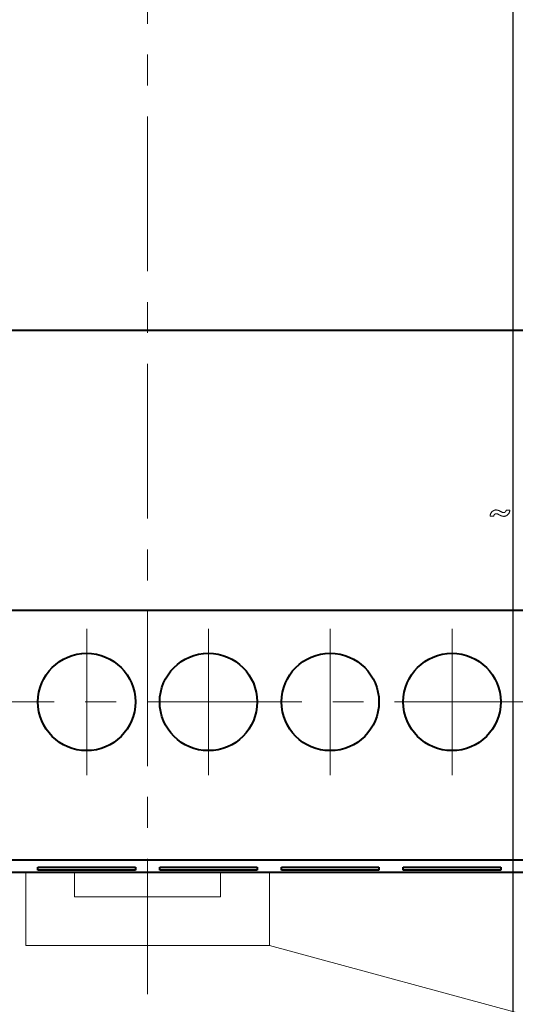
# Model space of a CAD drawing. Header units: millimetres. Extents: x 2146 to 2591, y 1129 to 1436.
# Tile 4 of 15: x 2230 to 2251, y 1270 to 1311. Entities that reach past the tile are written whole.
import ezdxf
from ezdxf.lldxf.tags import DXFTag

# ---------------------------------------------------------------- set-up
doc = ezdxf.new("R2010")
doc.units = ezdxf.units.MM
doc.linetypes.add('ACAD_ISO05W100', pattern=[33, 24, -3, 0, -3, 0, -3])
doc.linetypes.add('CENTER', pattern=[10.16, 6.35, -1.27, 1.27, -1.27])
for name, color, linetype, lineweight in [('help', 4, 'New Line1', 15), ('main', 5, 'Continuous', 40), ('size', 7, 'Continuous', 13), ('text', 7, 'Continuous', 18), ('ОСЕВЫЕ', 1, 'CENTER', 15)]:
    doc.layers.add(name, color=color, linetype=linetype, lineweight=lineweight)
doc.styles.add('K5_TEXTSTYLE', font='win_eskd.shx', dxfattribs={"width": 0.8, "oblique": 15, "height": 3.5})
tags = doc.linetypes.add('New Line1', pattern=[0.8, 0.5, -0.3]).pattern_tags.tags
tags[6:7] = [DXFTag(74, 4), DXFTag(75, 0), DXFTag(340, '0'), DXFTag(46, 1.0), DXFTag(50, 0.0), DXFTag(44, 0.0), DXFTag(45, 0.0)]
tags[4:5] = [DXFTag(74, 4), DXFTag(75, 0), DXFTag(340, '0'), DXFTag(46, 1.0), DXFTag(50, 0.0), DXFTag(44, 0.0), DXFTag(45, 0.0)]
doc.dimstyles.new('ISO-25', dxfattribs={"dimtxt": 3.5, "dimasz": 4, "dimexe": 1.25, "dimexo": 0.625, "dimgap": 1, "dimtad": 1, "dimdec": 1, "dimrnd": 0.5, "dimtxsty": 'K5_TEXTSTYLE', "dimcen": 0, "dimclrd": 256, "dimclrt": 256, "dimadec": 0, "dimazin": 2, "dimtfac": 1, "dimtdec": 1, "dimtmove": 0, "dimatfit": 1, "dimfxl": 1, "dimlwd": -1, "dimarcsym": 2})

# ---------------------------------------------------------------- blocks, each defined once
blk = doc.blocks.new('*D31')
at = {"layer": 'Defpoints', "color": 0, "transparency": 16777216}
for p in [(2220.619, 1327.102), (2250.619, 1327.102), (2250.619, 1250.702)]:
    blk.add_point(p, dxfattribs=at)
at = {"layer": 'size', "color": 0, "lineweight": -2, "transparency": 16777216}
for p, q in [((2220.619, 1326.477), (2220.619, 1249.452)), ((2250.619, 1326.477), (2250.619, 1249.452))]:
    blk.add_line(p, q, dxfattribs=at)
at = {"layer": 'size', "transparency": 16777216}
blk.add_line((2224.619, 1250.702), (2246.619, 1250.702), dxfattribs=at)
for points in [[(2224.619, 1251.368), (2224.619, 1250.035), (2220.619, 1250.702)], [(2246.619, 1250.035), (2246.619, 1251.368), (2250.619, 1250.702)]]:
    blk.add_solid(points, dxfattribs=at)
at = {"layer": 'size', "linetype": 'ACAD_ISO05W100', "transparency": 16777216, "insert": (2235.619, 1253.524), "char_height": 3.5, "attachment_point": 5, "style": 'K5_TEXTSTYLE'}
blk.add_mtext('30', dxfattribs=at)

msp = doc.modelspace()

# ---------------------------------------------------------------- linework, layer by layer
at = {"layer": 'help', "linetype": 'ByBlock', "ltscale": 5}
msp.add_line((2281.619, 1261.571), (2240.619, 1272.702), dxfattribs=at)
at = {"layer": 'main'}
for p, q in [((2271.619, 1297.952), (2199.619, 1297.952)), ((2271.619, 1286.452), (2199.619, 1286.452)), ((2271.485, 1276.202), (2199.753, 1276.202)), ((2231.119, 1275.797), (2231.119, 1275.916)), ((2231.119, 1275.916), (2235.119, 1275.916)), ((2235.119, 1275.916), (2235.119, 1275.797)), ((2236.119, 1275.797), (2236.119, 1275.916)), ((2236.119, 1275.916), (2240.119, 1275.916)), ((2240.119, 1275.916), (2240.119, 1275.797)), ((2241.119, 1275.797), (2241.119, 1275.916)), ((2241.119, 1275.916), (2245.119, 1275.916)), ((2245.119, 1275.916), (2245.119, 1275.797)), ((2246.119, 1275.797), (2246.119, 1275.916)), ((2246.119, 1275.916), (2250.119, 1275.916)), ((2250.119, 1275.916), (2250.119, 1275.797)), ((2270.619, 1275.702), (2200.619, 1275.702)), ((2235.119, 1275.797), (2231.119, 1275.797)), ((2240.119, 1275.797), (2236.119, 1275.797)), ((2245.119, 1275.797), (2241.119, 1275.797)), ((2250.119, 1275.797), (2246.119, 1275.797))]:
    msp.add_line(p, q, dxfattribs=at)
at = {"layer": 'main', "linetype": 'New Line1', "lineweight": 20, "ltscale": 5}
for p, q in [((2230.619, 1272.702), (2230.619, 1275.702)), ((2232.619, 1275.702), (2232.619, 1274.702)), ((2238.619, 1274.702), (2238.619, 1275.702)), ((2240.619, 1275.702), (2240.619, 1272.702)), ((2232.619, 1274.702), (2238.619, 1274.702)), ((2240.619, 1272.702), (2230.619, 1272.702))]:
    msp.add_line(p, q, dxfattribs=at)
at = {"layer": 'main'}
for centre in [(2233.119, 1282.702), (2238.119, 1282.702), (2243.119, 1282.702), (2248.119, 1282.702)]:
    msp.add_circle(centre, 2, dxfattribs=at)
at = {"layer": 'text'}
for p, q in [((2250.495, 1290.58), (2250.342, 1290.58)), ((2250.491, 1290.549), (2250.495, 1290.58)), ((2249.684, 1290.358), (2249.68, 1290.328)), ((2249.68, 1290.328), (2249.834, 1290.328))]:
    msp.add_line(p, q, dxfattribs=at)
for points, knots in [([(2250.342, 1290.58), (2250.342, 1290.577), (2250.341, 1290.571), (2250.34, 1290.561), (2250.337, 1290.552), (2250.334, 1290.543), (2250.33, 1290.534), (2250.326, 1290.525), (2250.321, 1290.517), (2250.314, 1290.509), (2250.308, 1290.502), (2250.3, 1290.496), (2250.292, 1290.49), (2250.282, 1290.485), (2250.273, 1290.481), (2250.262, 1290.478), (2250.25, 1290.477), (2250.239, 1290.476), (2250.228, 1290.476), (2250.218, 1290.478), (2250.209, 1290.479), (2250.2, 1290.482), (2250.191, 1290.485), (2250.182, 1290.489), (2250.173, 1290.493), (2250.164, 1290.498), (2250.154, 1290.503), (2250.144, 1290.509), (2250.133, 1290.514), (2250.122, 1290.521), (2250.109, 1290.528), (2250.096, 1290.535), (2250.081, 1290.542), (2250.068, 1290.549), (2250.058, 1290.554), (2250.05, 1290.558), (2250.042, 1290.561), (2250.034, 1290.564), (2250.025, 1290.567), (2250.017, 1290.57), (2250.009, 1290.572), (2250, 1290.575), (2249.991, 1290.577), (2249.983, 1290.579), (2249.974, 1290.581), (2249.965, 1290.582), (2249.956, 1290.583), (2249.946, 1290.584), (2249.937, 1290.585), (2249.924, 1290.585), (2249.907, 1290.584), (2249.887, 1290.581), (2249.866, 1290.576), (2249.846, 1290.569), (2249.826, 1290.559), (2249.806, 1290.548), (2249.787, 1290.535), (2249.769, 1290.519), (2249.752, 1290.502), (2249.736, 1290.483), (2249.722, 1290.462), (2249.71, 1290.439), (2249.699, 1290.414), (2249.69, 1290.387), (2249.686, 1290.368), (2249.684, 1290.358)], [0, 0, 0, 0, 0.011167, 0.022186, 0.0334, 0.044589, 0.056042, 0.067272, 0.078834, 0.090049, 0.101774, 0.113452, 0.125305, 0.13716, 0.149628, 0.162317, 0.175793, 0.189817, 0.202082, 0.213481, 0.224656, 0.235533, 0.24661, 0.257712, 0.269309, 0.281322, 0.294118, 0.30766, 0.322086, 0.337467, 0.354083, 0.371901, 0.391117, 0.411744, 0.422047, 0.432184, 0.442397, 0.452502, 0.462878, 0.473034, 0.483301, 0.493569, 0.504019, 0.514442, 0.525116, 0.535655, 0.546576, 0.557486, 0.568594, 0.579576, 0.603198, 0.627291, 0.652015, 0.677126, 0.703142, 0.729399, 0.756317, 0.783573, 0.811976, 0.840772, 0.870566, 0.900973, 0.932772, 0.965526, 1, 1, 1, 1]), ([(2249.834, 1290.328), (2249.834, 1290.331), (2249.834, 1290.337), (2249.836, 1290.347), (2249.838, 1290.356), (2249.841, 1290.365), (2249.845, 1290.374), (2249.85, 1290.383), (2249.855, 1290.391), (2249.861, 1290.398), (2249.868, 1290.405), (2249.876, 1290.412), (2249.884, 1290.418), (2249.893, 1290.423), (2249.903, 1290.426), (2249.914, 1290.43), (2249.925, 1290.431), (2249.937, 1290.432), (2249.947, 1290.431), (2249.957, 1290.43), (2249.967, 1290.428), (2249.976, 1290.426), (2249.985, 1290.423), (2249.994, 1290.419), (2250.003, 1290.415), (2250.012, 1290.41), (2250.021, 1290.405), (2250.032, 1290.399), (2250.042, 1290.393), (2250.054, 1290.387), (2250.066, 1290.38), (2250.08, 1290.373), (2250.094, 1290.365), (2250.107, 1290.359), (2250.118, 1290.354), (2250.126, 1290.351), (2250.134, 1290.347), (2250.142, 1290.344), (2250.15, 1290.341), (2250.159, 1290.338), (2250.167, 1290.335), (2250.175, 1290.333), (2250.184, 1290.331), (2250.193, 1290.329), (2250.202, 1290.327), (2250.211, 1290.326), (2250.22, 1290.324), (2250.229, 1290.324), (2250.239, 1290.323), (2250.252, 1290.323), (2250.269, 1290.324), (2250.289, 1290.327), (2250.31, 1290.332), (2250.33, 1290.339), (2250.35, 1290.349), (2250.369, 1290.36), (2250.388, 1290.373), (2250.406, 1290.388), (2250.423, 1290.406), (2250.439, 1290.425), (2250.453, 1290.446), (2250.466, 1290.469), (2250.476, 1290.494), (2250.486, 1290.521), (2250.489, 1290.54), (2250.491, 1290.549)], [0, 0, 0, 0, 0.010788, 0.021811, 0.032889, 0.044229, 0.055427, 0.066923, 0.07823, 0.08987, 0.101186, 0.112868, 0.12463, 0.136862, 0.14914, 0.162009, 0.175491, 0.189883, 0.201812, 0.213332, 0.224283, 0.235389, 0.246328, 0.257542, 0.269144, 0.281264, 0.29387, 0.30752, 0.321907, 0.337383, 0.353916, 0.371734, 0.391011, 0.411809, 0.421894, 0.431987, 0.442141, 0.452424, 0.462555, 0.472788, 0.483094, 0.493494, 0.50378, 0.514208, 0.524793, 0.535531, 0.546253, 0.557264, 0.568377, 0.579708, 0.603095, 0.627199, 0.651763, 0.677073, 0.702789, 0.729218, 0.756052, 0.783737, 0.81174, 0.840622, 0.870235, 0.900973, 0.932585, 0.965537, 1, 1, 1, 1])]:
    msp.add_open_spline(points, degree=3, knots=knots, dxfattribs=at)
at = {"layer": 'ОСЕВЫЕ'}
for p, q in [((2235.619, 1367.702), (2235.619, 1270.702)), ((2233.119, 1285.702), (2233.119, 1279.702)), ((2238.119, 1285.702), (2238.119, 1279.702)), ((2243.119, 1285.702), (2243.119, 1279.702)), ((2248.119, 1285.702), (2248.119, 1279.702)), ((2205.119, 1282.702), (2266.119, 1282.702))]:
    msp.add_line(p, q, dxfattribs=at)

# ---------------------------------------------------------------- dimensions: what is measured, and where the dimension line sits
at = {"layer": 'size'}
dim = msp.add_linear_dim(base=(2250.619, 1250.702), p1=(2220.619, 1327.102), p2=(2250.619, 1327.102), dimstyle='ISO-25', override={"dimlfac": 1, "dimtxsty": 'K5_TEXTSTYLE', "dimsah": 1, "dimtolj": 0}, dxfattribs=at)
dim.commit()
dim.dimension.update_dxf_attribs({"geometry": '*D31', "text_midpoint": (2235.619, 1253.524)})

doc.saveas('drawing.dxf')
